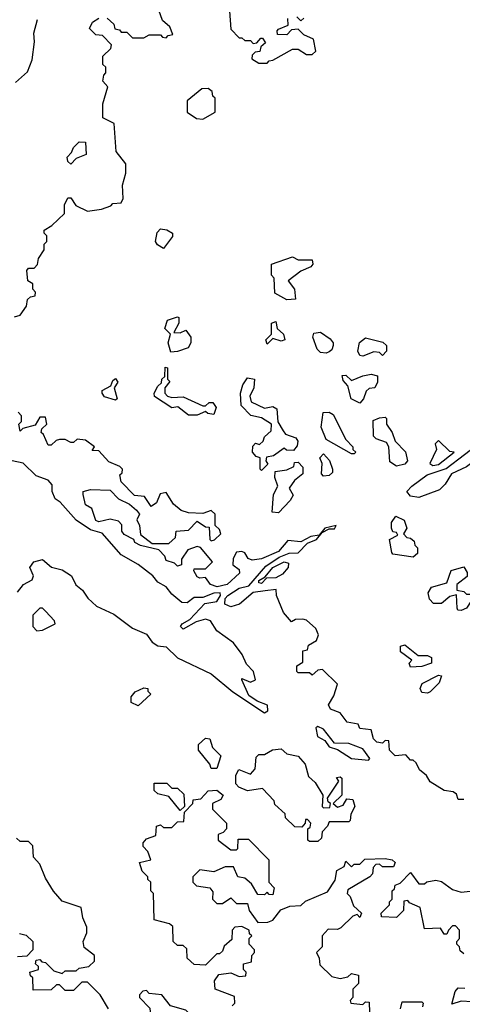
# Model space of a CAD drawing. Extents: x 2668140 to 2765664, y 823621 to 955240.
# Tile 242 of 256: x 2694813 to 2696390, y 884501 to 888004. Entities that reach past the tile are written whole.
import ezdxf

# ---------------------------------------------------------------- set-up
doc = ezdxf.new("R2010")
doc.units = 0

msp = doc.modelspace()

# ---------------------------------------------------------------- linework, layer by layer
at = {"layer": '0CON02XD'}
for points in [[(2695125, 888010), (2695148.3, 887988.3), (2695151.7, 887971.7), (2695168.3, 887968.3), (2695175, 887960), (2695195, 887960), (2695215, 887940), (2695255, 887940), (2695275, 887950), (2695315, 887950), (2695321.7, 887941.7), (2695335, 887940), (2695341.7, 887948.3), (2695358.3, 887951.7), (2695348.3, 887978.3), (2695321.7, 888001.7), (2695308.3, 888038.3)], [(2695560, 888035), (2695565, 887970), (2695595, 887940), (2695605, 887940), (2695615, 887930), (2695635, 887930), (2695645, 887920), (2695658.3, 887921.7), (2695671.7, 887938.3), (2695678.3, 887938.3), (2695688.3, 887921.7), (2695671.7, 887908.3), (2695668.3, 887891.7), (2695651.7, 887888.3), (2695641.7, 887878.3), (2695640, 887865), (2695665, 887850), (2695695, 887850), (2695701.7, 887858.3), (2695715, 887860), (2695785, 887900), (2695805, 887900), (2695835, 887880), (2695855, 887880), (2695867.5, 887892.5), (2695860, 887935), (2695825, 887950), (2695805, 887970), (2695781.7, 887968.3), (2695765, 887950), (2695731.7, 887951.7), (2695730, 887965), (2695735, 887970), (2695770, 887985), (2695768.3, 888008.3)], [(2694795, 886947.5), (2694815, 886952.5), (2694837.5, 886985), (2694841.7, 887008.3), (2694851.7, 887018.3), (2694868.3, 887021.7), (2694870, 887035), (2694860, 887045), (2694860, 887065), (2694842.5, 887075), (2694838.3, 887111.7), (2694845, 887120), (2694865, 887120), (2694877, 887133), (2694880, 887155), (2694900, 887185), (2694900, 887205), (2694910, 887215), (2694910, 887235), (2694900, 887245), (2694900, 887255), (2694928.3, 887271.7), (2694972.5, 887315), (2694972.5, 887345), (2694985, 887370), (2694995, 887370), (2695013.3, 887343.3), (2695055, 887322.5), (2695105, 887330), (2695138.3, 887341.7), (2695145, 887350), (2695175, 887352.5), (2695181.7, 887368.3), (2695180, 887415), (2695191.7, 887458.3), (2695191.7, 887491.7), (2695157.5, 887535), (2695150, 887635), (2695110, 887655), (2695110, 887705), (2695127.5, 887765), (2695110, 887785), (2695113, 887807), (2695120, 887815), (2695120, 887835), (2695110, 887845), (2695110, 887875), (2695138.3, 887901.7), (2695140, 887915), (2695108.3, 887948.3), (2695085, 887950), (2695062.5, 887972.5), (2695072.5, 887995), (2695095, 888010)], [(2694798.8, 887781.2), (2694840.7, 887819.3), (2694858.3, 887861.7), (2694866.2, 887925), (2694864.1, 887955.9), (2694876.7, 888005)], [(2695800, 888015), (2695815, 888000), (2695825, 888010)], [(2695465, 887650), (2695510, 887675), (2695510, 887725), (2695501.7, 887731.7), (2695498.3, 887748.3), (2695485, 887760), (2695461.7, 887758.3), (2695410, 887715), (2695410, 887675), (2695443, 887653), (2695465, 887650)], [(2694995, 887490), (2694985, 887500), (2694982.5, 887515), (2694998.3, 887531.7), (2695005, 887550), (2695025, 887570), (2695048.3, 887568.3), (2695050, 887525), (2695015, 887510), (2694995, 887490)], [(2695325, 887190), (2695303.6, 887203.6), (2695297.5, 887215), (2695303, 887247), (2695315, 887260), (2695337, 887257), (2695357.5, 887245), (2695357, 887233), (2695325, 887190)], [(2695765, 887007.5), (2695721.7, 887031.7), (2695720, 887085), (2695710, 887095), (2695710, 887135), (2695785, 887160), (2695805, 887150), (2695855, 887150), (2695857.5, 887135), (2695850, 887125), (2695815, 887110), (2695770, 887075), (2695792.5, 887045), (2695795, 887010), (2695765, 887007.5)], [(2695351.7, 886821.7), (2695342.5, 886855), (2695350, 886885), (2695330, 886905), (2695340, 886935), (2695375, 886947.5), (2695380, 886945), (2695380, 886925), (2695361.7, 886891.7), (2695385, 886890), (2695405, 886900), (2695422.5, 886875), (2695422.5, 886855), (2695413, 886837), (2695375, 886823.3), (2695351.7, 886821.7)], [(2695695, 886850), (2695690, 886865), (2695710, 886885), (2695710, 886925), (2695725, 886930), (2695730, 886905), (2695752.5, 886885), (2695757.5, 886865), (2695745, 886860), (2695715, 886870), (2695695, 886850)], [(2695905, 886817.5), (2695885, 886820), (2695872.5, 886832.5), (2695856.7, 886875), (2695860.7, 886889.3), (2695885, 886892.5), (2695919.3, 886869.3), (2695930, 886855), (2695930, 886845), (2695925, 886830), (2695915, 886822.5), (2695905, 886817.5)], [(2696035, 886807.5), (2696025, 886810), (2696017.5, 886825), (2696023.9, 886856.1), (2696045, 886872.5), (2696107, 886857), (2696120, 886845), (2696120, 886825), (2696105, 886810), (2696095, 886820), (2696075, 886822.5), (2696035, 886807.5)], [(2695445, 886597.5), (2695415, 886597.5), (2695377, 886627), (2695355, 886623.3), (2695293.6, 886663.6), (2695292.5, 886675), (2695305, 886700), (2695318.3, 886711.7), (2695320, 886725), (2695330, 886735), (2695331.7, 886768.3), (2695340, 886765), (2695340, 886725), (2695347.5, 886717.5), (2695330, 886695), (2695330, 886675), (2695340, 886665), (2695355, 886660), (2695395, 886662.5), (2695465, 886630), (2695475, 886630), (2695488.3, 886641.7), (2695501.7, 886641.7), (2695512.5, 886625), (2695505, 886600), (2695483, 886603), (2695475, 886610), (2695445, 886597.5)], [(2695155, 886650), (2695115, 886662.5), (2695107.5, 886675), (2695107.5, 886685), (2695138.3, 886701.7), (2695145, 886720), (2695155, 886727.5), (2695162.5, 886715), (2695150, 886695), (2695160, 886655), (2695155, 886650)], [(2695675, 886400), (2695670, 886405), (2695670, 886445), (2695655, 886450), (2695642.5, 886465), (2695643.6, 886486.4), (2695653, 886497), (2695667, 886493), (2695680, 886505), (2695685, 886520), (2695708.3, 886541.7), (2695710, 886565), (2695675, 886587.5), (2695636.4, 886596.4), (2695601.7, 886631.7), (2695600, 886675), (2695607.5, 886705), (2695625, 886730), (2695650, 886725), (2695647.5, 886695), (2695632.5, 886665), (2695637.5, 886645), (2695685, 886622.5), (2695715, 886627.5), (2695729.3, 886619.3), (2695733, 886573), (2695751.7, 886541.7), (2695760, 886530), (2695796.2, 886516.2), (2695803.3, 886505), (2695801.7, 886488.3), (2695788.3, 886471.7), (2695763, 886473), (2695755, 886480), (2695717, 886453), (2695691.7, 886448.3), (2695690, 886435), (2695697, 886423), (2695675, 886400)], [(2696025, 886640), (2695993.3, 886655), (2695981.7, 886701.7), (2695965, 886720), (2695961.7, 886738.3), (2695975, 886740), (2695995, 886720), (2696035, 886737.5), (2696065, 886742.5), (2696087, 886737), (2696087.5, 886715), (2696077.5, 886695), (2696058.3, 886691.7), (2696047.5, 886682.5), (2696037.5, 886655), (2696025, 886640)], [(2695085, 886222.5), (2695070, 886265), (2695048.3, 886278.3), (2695040, 886315), (2695040, 886325), (2695065, 886332.5), (2695135, 886330), (2695165, 886300), (2695205, 886280), (2695229.3, 886259.3), (2695240, 886245), (2695230, 886225), (2695240, 886205), (2695243, 886173), (2695285, 886140), (2695345, 886140), (2695368.3, 886161.7), (2695370, 886185), (2695415, 886187.5), (2695445, 886220), (2695475, 886200), (2695488.3, 886198.3), (2695490, 886155), (2695495, 886150), (2695507, 886153), (2695530, 886175), (2695525, 886190), (2695510, 886205), (2695510, 886245), (2695495, 886257.5), (2695465, 886247.5), (2695415, 886250), (2695388.3, 886258.3), (2695360.7, 886280.7), (2695335, 886322.5), (2695313.3, 886316.7), (2695300, 886285), (2695281.7, 886271.7), (2695258.3, 886308.3), (2695221.7, 886311.7), (2695175, 886360), (2695170, 886385), (2695178.3, 886391.7), (2695180, 886405), (2695170, 886415), (2695130.7, 886430.7), (2695095, 886470), (2695071.7, 886471.7), (2695080, 886485), (2695048.3, 886508.3), (2695018.3, 886511.7), (2695005, 886500), (2694995, 886500), (2694975, 886510), (2694955, 886510), (2694943, 886507), (2694925, 886490), (2694915, 886490), (2694898.3, 886528.3), (2694890, 886535), (2694891.7, 886548.3), (2694910, 886565), (2694905, 886590), (2694885, 886590), (2694868.3, 886561.7), (2694825, 886550), (2694815, 886540), (2694810, 886565), (2694820, 886575), (2694820, 886595), (2694808.3, 886608.3)], [(2696005, 886460), (2695995, 886460), (2695905, 886510), (2695887.5, 886555), (2695893.6, 886606.4), (2695915, 886607.5), (2695929.3, 886599.3), (2695975, 886510), (2696000, 886485), (2696000, 886475), (2696010, 886465), (2696005, 886460)], [(2696155, 886416), (2696131.7, 886431.7), (2696127.5, 886485), (2696120, 886500), (2696083, 886513), (2696073, 886523), (2696071.7, 886578.3), (2696095, 886587.5), (2696115, 886590), (2696120, 886585), (2696120, 886565), (2696140, 886535), (2696150, 886505), (2696187.1, 886467.1), (2696194.2, 886435), (2696185, 886422.5), (2696155, 886416)], [(2696235, 886304), (2696205, 886309.2), (2696192.5, 886325), (2696210, 886345), (2696264, 886385), (2696332.5, 886407.5), (2696462.5, 886507.5), (2696555, 886548.1), (2696603.8, 886586.2), (2696625, 886588.1), (2696638, 886575), (2696646.7, 886545), (2696642.5, 886525), (2696574.3, 886525.7), (2696532.1, 886477.9), (2696498.8, 886451.2), (2696485, 886446), (2696455, 886451.2), (2696405, 886412.9), (2696351.1, 886388.9), (2696328.9, 886351.1), (2696308.3, 886331.7), (2696235, 886304)], [(2696285, 886417.5), (2696305, 886422), (2696360, 886465), (2696345, 886467.5), (2696305, 886507.5), (2696292.5, 886495), (2696297.5, 886475), (2696274, 886425), (2696285, 886417.5)], [(2694805, 885967.5), (2694827.5, 885995), (2694858.3, 886011.7), (2694862.5, 886025), (2694850, 886055), (2694863.3, 886075), (2694895, 886083.3), (2694926.4, 886056.4), (2694965, 886046.7), (2694997.5, 886025), (2695013.3, 885993.3), (2695037.5, 885975), (2695056.1, 885946.1), (2695087, 885917), (2695148.7, 885888.7), (2695215, 885838.8), (2695265, 885817.5), (2695285, 885790), (2695305, 885776.7), (2695335, 885772.5), (2695375, 885733.8), (2695495, 885676.7), (2695572.5, 885612.5), (2695685, 885537.5), (2695697.5, 885545), (2695695.8, 885565), (2695659.3, 885579.3), (2695629.5, 885599.5), (2695604, 885655), (2695605, 885660), (2695635, 885647.5), (2695653.3, 885655), (2695646.2, 885685), (2695621.2, 885711.2), (2695605.8, 885745.8), (2695575, 885786.7), (2695515, 885830), (2695492.5, 885865), (2695475, 885870.8), (2695442, 885862), (2695395, 885836), (2695386, 885845), (2695392, 885855), (2695419.3, 885870.7), (2695473.1, 885926.9), (2695515.6, 885934.4), (2695528, 885955), (2695527.5, 885965), (2695505, 885963.8), (2695465, 885948), (2695435, 885948.8), (2695410.3, 885929.7), (2695390.7, 885930.7), (2695355, 885960), (2695335, 885986.2), (2695305, 886002.5), (2695287.5, 886025), (2695235.8, 886065.8), (2695175, 886100), (2695106.9, 886176.9), (2695065, 886188.8), (2695015, 886223.8), (2694957.7, 886287.7), (2694939.3, 886299.3), (2694928.8, 886325), (2694928.8, 886348.8), (2694915, 886366.2), (2694871.7, 886381.7), (2694825.8, 886425.8), (2694690, 886455)], [(2695895, 886380), (2695888.3, 886388.3), (2695890, 886425), (2695882.5, 886445), (2695895, 886460), (2695916.1, 886436.1), (2695927.5, 886405), (2695927, 886393), (2695915, 886382.5), (2695895, 886380)], [(2695735, 886250), (2695712.5, 886252.5), (2695717.5, 886315), (2695732.5, 886345), (2695722.5, 886375), (2695723, 886397), (2695765, 886402.5), (2695790, 886415), (2695791.7, 886428.3), (2695805, 886430), (2695821.7, 886411.7), (2695821.7, 886388.3), (2695792.5, 886365), (2695773, 886337), (2695787, 886313), (2695776.4, 886293.6), (2695735, 886250)], [(2696215, 886092.5), (2696142.5, 886102.5), (2696138.3, 886108.3), (2696130, 886155), (2696160, 886170), (2696155, 886180), (2696141.7, 886181.7), (2696137.5, 886195), (2696137.5, 886215), (2696152.5, 886237.5), (2696183, 886223), (2696192.5, 886195), (2696180, 886175), (2696191.7, 886161.7), (2696205, 886160), (2696218.3, 886148.3), (2696220, 886135), (2696230, 886125), (2696230, 886105), (2696215, 886092.5)], [(2696395, 885230), (2696375, 885230), (2696368.3, 885248.3), (2696357, 885257), (2696325, 885261.2), (2696275, 885292.5), (2696262.5, 885315), (2696237.5, 885335), (2696225, 885360), (2696215, 885370), (2696205, 885370), (2696188.3, 885388.3), (2696150, 885385), (2696130, 885405), (2696128.3, 885438.3), (2696115, 885440), (2696105, 885430), (2696085, 885433.3), (2696073.3, 885445), (2696065, 885477.5), (2696025, 885482.5), (2696018.3, 885498.3), (2695980, 885505), (2695955, 885537.5), (2695920.7, 885550.7), (2695913, 885567), (2695931.7, 885598.3), (2695945, 885640), (2695891.7, 885691.7), (2695875, 885690), (2695855, 885672.5), (2695845, 885680), (2695805, 885680), (2695800, 885685), (2695800, 885705), (2695821.7, 885718.3), (2695821.7, 885758.3), (2695838.3, 885761.7), (2695841.7, 885778.3), (2695870, 885795), (2695877.5, 885815), (2695868.3, 885838.3), (2695835, 885867.5), (2695821.7, 885871.7), (2695795, 885870), (2695781.7, 885861.7), (2695753.3, 885895), (2695727.5, 885955), (2695726.4, 885976.4), (2695687.5, 885972.5), (2695644.2, 885965.8), (2695595.6, 885924.4), (2695565.7, 885915.7), (2695544.3, 885925), (2695545.5, 885945), (2695554.1, 885955.9), (2695595, 885981.5), (2695629.6, 885990.4), (2695690.2, 886059.8), (2695737.7, 886092.3), (2695773.3, 886106.7), (2695805, 886107.5), (2695838.8, 886141.2), (2695870, 886155), (2695890, 886180), (2695915, 886192.5), (2695935, 886192.5), (2695940, 886205), (2695900, 886195), (2695880, 886170), (2695850, 886165), (2695815, 886146.7), (2695768.3, 886151.7), (2695735, 886112.5), (2695675, 886086.2), (2695640.7, 886080.7), (2695627, 886087), (2695615, 886107.5), (2695605, 886112.5), (2695585, 886110), (2695573, 886087), (2695572.5, 886065), (2695595, 886047.5), (2695596, 886035), (2695552.5, 885995), (2695516.5, 885986.5), (2695492.5, 885995), (2695475, 886020), (2695455, 886017.5), (2695445, 886022.5), (2695433, 886043), (2695435, 886050), (2695475, 886050), (2695500, 886075), (2695456.7, 886126.7), (2695445, 886130), (2695411.7, 886118.3), (2695390, 886085), (2695390, 886065), (2695375, 886060), (2695365, 886070), (2695335, 886080), (2695330, 886095), (2695308.3, 886118.3), (2695243, 886133), (2695223.6, 886143.6), (2695220, 886155), (2695185, 886172.5), (2695177.5, 886185), (2695177, 886207), (2695165, 886220), (2695135, 886227.5), (2695095, 886217.5), (2695085, 886222.5)], [(2695675, 885998.8), (2695665, 886000), (2695665, 886008.8), (2695687.5, 886022.5), (2695714.4, 886055), (2695755, 886075.5), (2695770.8, 886070.8), (2695770, 886055), (2695748.9, 886031.1), (2695725, 886018.1), (2695692.5, 886017.5), (2695675, 885998.8)], [(2696385, 885902.5), (2696373.3, 885903.3), (2696370.7, 885910.7), (2696368.3, 885958.3), (2696345, 885952.5), (2696315, 885927.5), (2696287, 885927), (2696273, 885943), (2696267.5, 885965), (2696280, 885985), (2696335, 886000), (2696350, 886045), (2696395, 886057.5), (2696407, 886037), (2696407, 886023), (2696370, 885995), (2696370, 885975), (2696395, 885970), (2696405, 885960), (2696435, 885960), (2696440, 885955), (2696421.7, 885938.3), (2696405, 885910), (2696385, 885902.5)], [(2694875, 885830), (2694895, 885832.5), (2694940, 885855), (2694937.5, 885865), (2694905, 885900), (2694895, 885910), (2694885, 885910), (2694860, 885885), (2694860, 885845), (2694875, 885830)], [(2696205, 885700), (2696200, 885715), (2696210, 885725), (2696170, 885755), (2696170, 885775), (2696185, 885780), (2696232.5, 885742.5), (2696265, 885742.5), (2696280, 885735), (2696280, 885715), (2696245, 885702.5), (2696205, 885700)], [(2696265, 885607.5), (2696245, 885610), (2696240, 885625), (2696247, 885643), (2696305, 885672.5), (2696315, 885670), (2696307.5, 885645), (2696275, 885612.5), (2696265, 885607.5)], [(2695235, 885562.5), (2695210, 885575), (2695210, 885595), (2695225, 885612.5), (2695255, 885627.5), (2695270, 885625), (2695270, 885615), (2695280, 885605), (2695235, 885562.5)], [(2696055, 885370), (2696060, 885375), (2696035, 885410), (2695985, 885428.8), (2695935, 885430), (2695895, 885480), (2695875, 885490), (2695867.5, 885485), (2695874, 885454), (2695900, 885440), (2695915, 885417.5), (2695945, 885407.5), (2695995, 885376), (2696055, 885370)], [(2695515, 885340), (2695495, 885340), (2695490, 885355), (2695450, 885405), (2695450, 885425), (2695475, 885447.5), (2695490, 885445), (2695500, 885415), (2695530, 885385), (2695515, 885340)], [(2695875, 885080), (2695845, 885080), (2695840, 885085), (2695840, 885125), (2695848.3, 885131.7), (2695850, 885145), (2695838.3, 885158.3), (2695831.7, 885158.3), (2695830, 885145), (2695818.3, 885131.7), (2695793, 885133), (2695760, 885165), (2695758.3, 885178.3), (2695721.7, 885211.7), (2695720, 885225), (2695678.3, 885268.3), (2695625, 885260), (2695593.6, 885273.6), (2695582.5, 885285), (2695583.6, 885316.4), (2695593.6, 885336.4), (2695635, 885320), (2695651.7, 885338.3), (2695655, 885380), (2695665, 885390), (2695685, 885390), (2695713.6, 885406.4), (2695745, 885410), (2695765, 885392.5), (2695805, 885383.3), (2695830, 885355), (2695841.7, 885311.7), (2695865, 885290), (2695892.5, 885245), (2695890, 885205), (2695895, 885200), (2695918.3, 885201.7), (2695920, 885215), (2695911.7, 885221.7), (2695910, 885235), (2695950, 885295), (2695941.7, 885308.3), (2695955, 885310), (2695960, 885305), (2695960, 885245), (2695930, 885215), (2695945, 885202.5), (2695965, 885210), (2695978.3, 885231.7), (2695999.3, 885229.3), (2696006.7, 885205), (2695993, 885177), (2695990, 885155), (2695985, 885150), (2695915, 885150), (2695910, 885135), (2695890, 885115), (2695888.3, 885091.7), (2695875, 885080)], [(2695570, 884495), (2695580, 884505), (2695578.3, 884528.3), (2695510, 884555), (2695507.5, 884585), (2695523, 884607), (2695565, 884612.5), (2695595, 884600), (2695618.3, 884601.7), (2695620, 884615), (2695610, 884625), (2695610, 884645), (2695638.3, 884651.7), (2695640, 884675), (2695650, 884685), (2695650, 884695), (2695630, 884715), (2695630, 884735), (2695640, 884745), (2695631.7, 884751.7), (2695630, 884765), (2695605, 884777.5), (2695580, 884775), (2695570, 884765), (2695568.3, 884731.7), (2695541.7, 884708.3), (2695535, 884690), (2695525, 884680), (2695515, 884680), (2695475, 884640), (2695435, 884642.5), (2695410, 884665), (2695408.3, 884698.3), (2695395, 884710), (2695375, 884710), (2695360, 884725), (2695358.3, 884778.3), (2695347, 884787), (2695291.7, 884801.7), (2695290, 884895), (2695280, 884905), (2695280, 884935), (2695270, 884945), (2695270, 884955), (2695250, 884975), (2695240, 885005), (2695280, 885015), (2695270, 885045), (2695253, 885063), (2695252.5, 885075), (2695265, 885090), (2695298.3, 885101.7), (2695300, 885135), (2695315, 885140), (2695325, 885130), (2695355, 885130), (2695375, 885150), (2695398.3, 885151.7), (2695400, 885185), (2695430, 885215), (2695431.7, 885228.3), (2695458.3, 885231.7), (2695485, 885260), (2695515, 885262.5), (2695537.5, 885245), (2695530, 885230), (2695500, 885215), (2695500, 885195), (2695550, 885145), (2695550, 885125), (2695538.3, 885111.7), (2695520, 885105), (2695520, 885085), (2695565, 885050), (2695585, 885050), (2695590, 885055), (2695591.7, 885088.3), (2695628.3, 885088.3), (2695700, 885015), (2695700, 884935), (2695720, 884915), (2695715, 884890), (2695701.7, 884891.7), (2695695, 884900), (2695685, 884890), (2695661.7, 884891.7), (2695639.3, 884929.3), (2695615, 884950), (2695590, 884955), (2695575, 884990), (2695545, 884990), (2695505, 884972.5), (2695455, 884980), (2695430, 884955), (2695430, 884935), (2695443, 884923), (2695490, 884915), (2695501.7, 884901.7), (2695500, 884875), (2695515, 884860), (2695535, 884860), (2695565, 884880), (2695585, 884860), (2695625, 884860), (2695630, 884835), (2695661.7, 884791.7), (2695697, 884793), (2695715, 884800), (2695743, 884837), (2695775, 884850), (2695815, 884852.5), (2695831.7, 884868.3), (2695909.3, 884900.7), (2695937, 884943), (2695943, 884977), (2695968.3, 884991.7), (2695975, 885010), (2695995, 884990), (2696005, 885000), (2696025, 885000), (2696043, 885017), (2696115, 885020), (2696140, 885015), (2696150, 885005), (2696145, 884990), (2696105, 884990), (2696095, 885000), (2696081.7, 884998.3), (2696071.7, 884988.3), (2696070, 884965), (2696060, 884955), (2695981.7, 884908.3), (2695980, 884895), (2695990, 884885), (2696001.7, 884851.7), (2696030, 884825), (2696025, 884810), (2696015, 884820), (2696000, 884815), (2695957, 884773), (2695945, 884767.5), (2695911.7, 884768.3), (2695890, 884745), (2695890, 884705), (2695870, 884685), (2695880, 884665), (2695881.7, 884641.7), (2695925, 884600), (2695955, 884592.5), (2695981.7, 884598.3), (2695995, 884610), (2696020, 884605), (2696020, 884575), (2696000, 884555), (2696000, 884525), (2695990, 884515), (2695992.5, 884505), (2696035, 884500), (2696045, 884510), (2696058.3, 884508.3), (2696060, 884435)], [(2695385, 885190), (2695345, 885240), (2695305, 885250), (2695291.7, 885261.7), (2695291.7, 885288.3), (2695337.5, 885287.5), (2695355, 885270), (2695375, 885270), (2695398.3, 885248.3), (2695400, 885205), (2695385, 885190)], [(2695130, 884485), (2695100, 884535), (2695055, 884580), (2695035, 884580), (2695005, 884550), (2694975, 884550), (2694955, 884570), (2694945, 884570), (2694925, 884552.5), (2694861.7, 884551.7), (2694860, 884595), (2694851.7, 884601.7), (2694850, 884615), (2694880, 884625), (2694880, 884635), (2694870, 884645), (2694871.7, 884658.3), (2694885, 884660), (2694891.7, 884651.7), (2694905, 884650), (2694935, 884620), (2694965, 884610), (2694975, 884620), (2695015, 884620), (2695025, 884630), (2695060, 884635), (2695080, 884655), (2695080, 884675), (2695043, 884703), (2695040, 884725), (2695052.5, 884755), (2695052.5, 884775), (2695038.3, 884808.3), (2695032.5, 884845), (2694965, 884867.5), (2694933.6, 884903.6), (2694905, 884950), (2694885, 885000), (2694862.5, 885025), (2694860, 885065), (2694845, 885080), (2694815, 885080), (2694801.7, 885091.7)], [(2696395, 884680), (2696381.7, 884691.7), (2696380, 884705), (2696370, 884715), (2696370, 884725), (2696380, 884735), (2696380, 884765), (2696365, 884780), (2696355, 884780), (2696340, 884765), (2696335, 884750), (2696325, 884750), (2696311.7, 884771.7), (2696255, 884770), (2696240, 884845), (2696201.7, 884861.7), (2696195, 884870), (2696181.7, 884868.3), (2696180, 884835), (2696155, 884810), (2696101.7, 884811.7), (2696100, 884825), (2696130, 884855), (2696130, 884865), (2696140, 884875), (2696140, 884905), (2696148.3, 884911.7), (2696150, 884925), (2696168.3, 884931.7), (2696205, 884970), (2696235, 884930), (2696255, 884930), (2696263, 884937), (2696295, 884942.5), (2696315, 884937.5), (2696355, 884910), (2696385, 884900), (2696417, 884903)], [(2694813, 884753), (2694837, 884747), (2694860, 884725), (2694860, 884695), (2694838.3, 884671.7), (2694805, 884670)], [(2696425, 884510), (2696385, 884512.5), (2696351.7, 884501.7), (2696363.6, 884546.4), (2696375, 884560), (2696398.3, 884558.3)], [(2695425, 884320), (2695440, 884335), (2695432.5, 884415), (2695450, 884435), (2695445, 884450), (2695425, 884460), (2695405, 884480), (2695350, 884495), (2695320, 884535), (2695275, 884540), (2695265, 884550), (2695251.7, 884548.3), (2695240, 884535), (2695240, 884525), (2695277, 884487), (2695281.7, 884431.7), (2695301.7, 884411.7), (2695315, 884410), (2695348.3, 884388.3), (2695373, 884343), (2695391.7, 884321.7), (2695425, 884320)], [(2696170, 884485), (2696175, 884510), (2696245, 884510), (2696250, 884505), (2696248.3, 884491.7)]]:
    msp.add_lwpolyline(points, dxfattribs=at)

doc.saveas('drawing.dxf')
